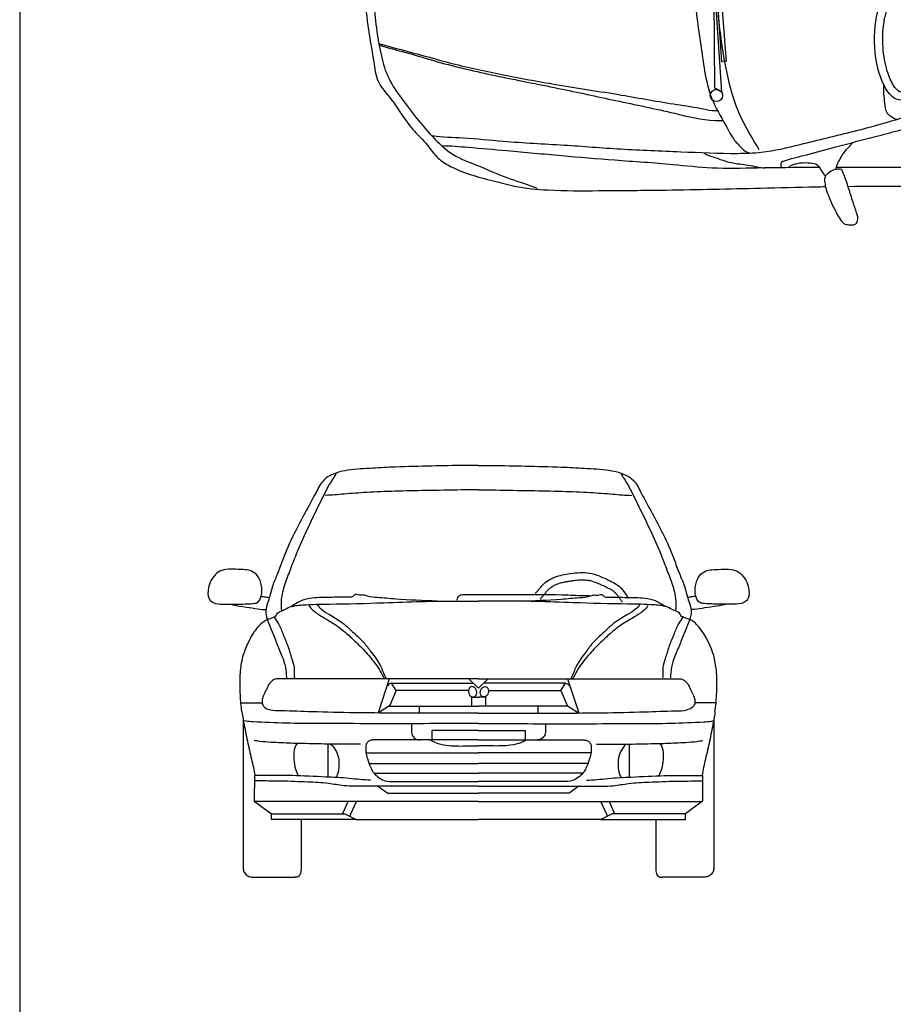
# Model space of a CAD drawing. Extents: x 149 to 250, y -977 to -912.
# Tile 30 of 156: x 204.17 to 207.32, y -965.13 to -961.58. Entities that reach past the tile are written whole.
import ezdxf

# ---------------------------------------------------------------- set-up
doc = ezdxf.new("R2010")
doc.units = 0
doc.header["$MEASUREMENT"] = 0
doc.layers.get('0').update_dxf_attribs({"linetype": 'CONTINUOUS'})
doc.layers.get('Defpoints').update_dxf_attribs({"linetype": 'CONTINUOUS'})

# ---------------------------------------------------------------- blocks, each defined once
blk = doc.blocks.new('galant-pl')
for p, q in [((1.2888, -0.4088), (1.2559, 0.0559)), ((1.2687, 0.0577), (1.3035, -0.407)), ((1.2632, -0.504), (1.2595, -0.0996)), ((1.2595, -0.0996), (1.287, -0.5168)), ((1.3035, -0.407), (1.2888, -0.4052)), ((1.287, -0.5168), (1.265, -0.504)), ((1.658, -0.8147), (1.6633, -0.8195))]:
    blk.add_line(p, q)
blk.add_circle((1.2688, -0.5294), 0.022)
blk.add_ellipse((1.9221, -0.3503), major_axis=(0.0131, -0.1957), ratio=0.418659)
for points, knots in [([(0, 0), (0, -0.0193), (-0.0013, -0.0793), (-0.0003, -0.1826), (0.0128, -0.2998), (0.0317, -0.3976), (0.0423, -0.4841), (0.1106, -0.5552), (0.1546, -0.6391), (0.2216, -0.6979), (0.2545, -0.7509), (0.3109, -0.7885), (0.3805, -0.8163), (0.4612, -0.8362), (0.5539, -0.8621), (0.6819, -0.8737), (0.8646, -0.8726), (1.1201, -0.8705), (1.381, -0.8648), (1.5727, -0.8596), (1.6508, -0.8583), (1.6624, -0.8581)], [38.78424, 38.78424, 38.78424, 38.78424, 60.961987, 107.588603, 157.189146, 195.362433, 222.981141, 253.838408, 304.60715, 330.780341, 355.011019, 374.928268, 407.089401, 440.613242, 470.209076, 517.177842, 587.262834, 679.689371, 810.034061, 886.325869, 899.579988, 899.579988, 899.579988, 899.579988]), ([(0.0297, 0), (0.0298, -0.0016), (0.0303, -0.0347), (0.0294, -0.097), (0.0305, -0.1906), (0.0407, -0.2837), (0.0559, -0.374), (0.0781, -0.4609), (0.1286, -0.5359), (0.1872, -0.612), (0.248, -0.684), (0.3191, -0.7493), (0.4126, -0.7822), (0.511, -0.8286), (0.5783, -0.8462), (0.6201, -0.8626), (0.6209, -0.8658)], [22.587173, 22.587173, 22.587173, 22.587173, 24.47218, 60.415699, 94.073658, 131.741622, 167.449361, 199.388861, 233.366298, 269.934958, 309.623736, 341.659931, 378.649676, 422.568467, 462.988403, 466.814373, 466.814373, 466.814373, 466.814373]), ([(1.1796, 0), (1.1798, -0.0082), (1.181, -0.0492), (1.1869, -0.1329), (1.1955, -0.2406), (1.2128, -0.3463), (1.2254, -0.4437), (1.2474, -0.5452), (1.2963, -0.6227), (1.3278, -0.6868), (1.358, -0.7166), (1.3765, -0.7351), (1.3867, -0.7352)], [21.921761, 21.921761, 21.921761, 21.921761, 31.354982, 68.898305, 118.057673, 155.154927, 191.495615, 231.006951, 272.403623, 296.410848, 311.027552, 322.708625, 322.708625, 322.708625, 322.708625]), ([(1.4235, -0.7253), (1.3988, -0.6849), (1.3419, -0.5922), (1.2832, -0.3661), (1.2689, -0.1628), (1.262, -0.0201), (1.2612, 0)], [0, 0, 0, 0, 54.051109, 124.138957, 264.529754, 287.614432, 287.614432, 287.614432, 287.614432]), ([(1.7017, -0.7879), (1.7657, -0.7878), (1.9141, -0.788), (2.1679, -0.7887), (2.4334, -0.7858), (2.7001, -0.7858), (2.9482, -0.7742), (3.2199, -0.7734), (3.4676, -0.764), (3.6721, -0.7608), (3.8188, -0.732), (3.9179, -0.7204), (3.9801, -0.6796), (3.9928, -0.6189), (4.0297, -0.531), (4.0599, -0.4225), (4.0802, -0.305), (4.079, -0.1741), (4.0845, -0.0692), (4.0841, -0.0042), (4.0841, 0)], [544.929067, 544.929067, 544.929067, 544.929067, 618.323653, 714.981673, 835.923725, 922.647506, 1020.671658, 1120.585792, 1233.912311, 1305.200931, 1354.026344, 1405.450525, 1418.000514, 1435.425589, 1472.675224, 1529.175859, 1563.249036, 1609.159911, 1678.769511, 1683.63443, 1683.63443, 1683.63443, 1683.63443]), ([(1.7434, -0.8572), (1.8083, -0.8566), (2.0127, -0.8561), (2.3628, -0.8558), (2.7788, -0.8582), (3.1738, -0.8621), (3.5085, -0.8598), (3.7742, -0.864), (4, -0.8528), (4.198, -0.8295), (4.3642, -0.8229), (4.4765, -0.789), (4.5293, -0.7251), (4.5636, -0.6551), (4.6157, -0.5792), (4.6057, -0.4489), (4.6288, -0.2957), (4.6305, -0.1355), (4.6346, -0.038), (4.6352, 0)], [930.531307, 930.531307, 930.531307, 930.531307, 1004.928128, 1164.855753, 1331.756468, 1481.864795, 1617.611394, 1715.41739, 1786.394964, 1876.620542, 1943.407147, 1978.062656, 2006.165201, 2035.08282, 2068.368423, 2107.906157, 2179.115565, 2247.302703, 2290.875136, 2290.875136, 2290.875136, 2290.875136]), ([(1.9333, -0.5163), (1.9336, -0.5163), (1.934, -0.5163), (1.9348, -0.516), (1.9354, -0.5158), (1.9368, -0.515), (1.9377, -0.5145), (1.9397, -0.5129), (1.9409, -0.5119), (1.9434, -0.5093), (1.9447, -0.5078), (1.9483, -0.5029), (1.9506, -0.4992), (1.9552, -0.4905), (1.9574, -0.4854), (1.9617, -0.4742), (1.9636, -0.4679), (1.9672, -0.4545), (1.9688, -0.4473), (1.9723, -0.4273), (1.9738, -0.4139), (1.9755, -0.3859), (1.9756, -0.3713), (1.9743, -0.3421), (1.9729, -0.3275), (1.9687, -0.299), (1.966, -0.2852), (1.9593, -0.2594), (1.9553, -0.2474), (1.9477, -0.2284), (1.9441, -0.2209), (1.9369, -0.208), (1.9332, -0.2025), (1.9272, -0.195), (1.9248, -0.1925), (1.9204, -0.1886), (1.9184, -0.1872), (1.9156, -0.1855), (1.9146, -0.1851), (1.913, -0.1845), (1.9124, -0.1844), (1.9115, -0.1843), (1.9111, -0.1843), (1.9104, -0.1844), (1.91, -0.1845), (1.9088, -0.1849), (1.9081, -0.1852), (1.9063, -0.1864), (1.9052, -0.1872), (1.9027, -0.1894), (1.9013, -0.1909), (1.8984, -0.1944), (1.8968, -0.1965), (1.8928, -0.2028), (1.8903, -0.2075), (1.8856, -0.2183), (1.8833, -0.2245), (1.8792, -0.238), (1.8773, -0.2453), (1.8741, -0.261), (1.8727, -0.2693), (1.87, -0.2917), (1.8691, -0.3063), (1.8688, -0.3362), (1.8695, -0.3515), (1.8724, -0.3816), (1.8747, -0.3965), (1.8805, -0.4247), (1.8841, -0.4381), (1.8915, -0.46), (1.8952, -0.469), (1.9028, -0.4848), (1.9068, -0.4917), (1.9134, -0.5012), (1.9161, -0.5045), (1.9212, -0.5098), (1.9235, -0.5117), (1.927, -0.5142), (1.9283, -0.5149), (1.9303, -0.5158), (1.9311, -0.5161), (1.9324, -0.5163), (1.9328, -0.5163), (1.9332, -0.5163), (1.9333, -0.5163), (1.9333, -0.5163)], [0, 0, 0, 0, 0.090998, 0.090998, 0.181995, 0.181995, 0.272993, 0.272993, 0.36399, 0.36399, 0.454988, 0.454988, 0.600892, 0.600892, 0.746796, 0.746796, 0.8927, 0.8927, 1.038604, 1.038604, 1.277597, 1.277597, 1.51659, 1.51659, 1.755583, 1.755583, 1.994575, 1.994575, 2.233568, 2.233568, 2.418434, 2.418434, 2.6033, 2.6033, 2.734374, 2.734374, 2.865447, 2.865447, 2.964727, 2.964727, 3.064007, 3.064007, 3.163287, 3.163287, 3.262567, 3.262567, 3.361848, 3.361848, 3.461128, 3.461128, 3.560408, 3.560408, 3.659688, 3.659688, 3.816331, 3.816331, 3.972974, 3.972974, 4.129617, 4.129617, 4.28626, 4.28626, 4.534086, 4.534086, 4.781912, 4.781912, 5.029737, 5.029737, 5.277563, 5.277563, 5.477491, 5.477491, 5.677418, 5.677418, 5.817515, 5.817515, 5.957612, 5.957612, 6.061674, 6.061674, 6.165736, 6.165736, 6.269799, 6.269799, 6.283185, 6.283185, 6.283185, 6.283185]), ([(0.2788, -0.71), (0.3103, -0.7108), (0.3884, -0.7172), (0.5319, -0.7294), (0.7081, -0.7462), (0.9078, -0.7633), (1.089, -0.7743), (1.2601, -0.794), (1.4302, -0.7891), (1.5594, -0.7882), (1.6339, -0.788), (1.6401, -0.788)], [0, 0, 0, 0, 36.0488, 89.825759, 165.154061, 238.890616, 319.494426, 373.271384, 436.037531, 514.223717, 521.409632, 521.409632, 521.409632, 521.409632])]:
    blk.add_open_spline(points, degree=3, knots=knots)
for points, start_tangent, end_tangent in [([(0.0501, -0.3415), (0.1523, -0.3695), (0.3145, -0.4135), (0.4948, -0.4536), (0.6892, -0.4896), (0.9256, -0.5276), (1.1259, -0.5617), (1.2221, -0.5777), (1.2641, -0.5837), (1.2741, -0.5837)], (0.95366, -0.300886), (0.997463, -0.071184)), ([(0.0541, -0.3475), (0.1162, -0.3655), (0.2625, -0.4075), (0.4708, -0.4576), (0.6992, -0.5036), (0.9055, -0.5476), (1.1179, -0.5937), (1.2641, -0.6197), (1.2902, -0.6197)], (0.934838, -0.355075), (0.998989, 0.044959)), ([(1.8721, -0.4935), (1.8721, -0.5232), (1.8751, -0.5566), (1.8825, -0.5886), (1.8959, -0.6027), (1.9204, -0.6153)], (-0.054761, -0.998499), (0.965961, -0.258686)), ([(0.2447, -0.674), (0.3549, -0.682), (0.4991, -0.6941), (0.7195, -0.7081), (0.9238, -0.7221), (1.1402, -0.7321), (1.3465, -0.7381), (1.4307, -0.7341), (1.5709, -0.7061), (1.6695, -0.682), (1.8638, -0.6319), (2.0121, -0.5899), (2.131, -0.5637), (2.2312, -0.5457), (2.3073, -0.5337), (2.4716, -0.5277), (2.6459, -0.5237), (2.8386, -0.5198), (3.079, -0.5218), (3.2257, -0.5237), (3.428, -0.5477), (3.5527, -0.5698), (3.763, -0.6138), (3.9473, -0.6478), (3.9874, -0.6558)], (0.989233, -0.146352), (0.994331, 0.106329)), ([(1.5079, -0.767), (1.5937, -0.7435), (1.6996, -0.715), (1.8525, -0.6747), (2.0223, -0.6293), (2.15, -0.5991), (2.2644, -0.589), (2.3971, -0.5789), (2.5304, -0.5773), (2.7943, -0.5722), (2.9881, -0.5756), (3.094, -0.579), (3.215, -0.6025), (3.368, -0.6428), (3.4706, -0.6831), (3.4941, -0.6949), (3.5025, -0.715), (3.5042, -0.7385), (3.5042, -0.7503), (3.5025, -0.7637)], (0.939028, 0.343839), (-0.468231, -0.883606)), ([(1.7006, -0.7958), (1.7043, -0.7795), (1.7136, -0.7609), (1.7337, -0.7297), (1.7523, -0.7092), (1.7602, -0.6999)], (0.035703, 0.999362), (0.779487, 0.626418)), ([(1.2245, -0.7365), (1.2625, -0.7525), (1.3026, -0.7665), (1.3527, -0.7765), (1.4148, -0.7865), (1.4448, -0.7905)], (0.798301, -0.602259), (0.999835, 0.018163)), ([(1.5086, -0.7669), (1.5038, -0.7697), (1.5011, -0.7751), (1.5008, -0.7809), (1.5021, -0.7856), (1.5052, -0.7894)], (-0.963259, -0.268576), (0.804828, -0.593508)), ([(1.5264, -0.7898), (1.5383, -0.7818), (1.5693, -0.7728), (1.6081, -0.7728), (1.634, -0.7808), (1.648, -0.8017), (1.658, -0.8147)], (0.68833, 0.725397), (0.677063, -0.735925)), ([(1.7018, -0.7959), (1.6832, -0.8028), (1.6662, -0.815), (1.6598, -0.8262), (1.6593, -0.84), (1.6625, -0.8586), (1.6715, -0.8883), (1.6869, -0.9233), (1.705, -0.9584), (1.7188, -0.9812), (1.7337, -0.9939), (1.7486, -0.9955), (1.764, -0.9955), (1.7741, -0.9902), (1.7783, -0.9817), (1.7746, -0.9531), (1.7619, -0.9143), (1.7454, -0.8633), (1.7348, -0.8315), (1.7236, -0.8023), (1.7199, -0.7964), (1.7119, -0.7954), (1.7023, -0.7959)], (-0.999929, 0.011893), (-0.966618, -0.25622))]:
    blk.add_spline(points, degree=3, dxfattribs=dict(start_tangent=start_tangent, end_tangent=end_tangent))
blk = doc.blocks.new('galant-fr')
for p, q in [((0.7404, 0.7157), (0.0123, 0.7157)), ((0.4188, 0.7159), (0.3787, 0.5927)), ((0.7405, 0.6824), (0.7061, 0.7155)), ((0.7405, 0.6824), (0.7749, 0.7155)), ((0.7406, 0.7157), (1.4687, 0.7157)), ((1.0622, 0.7159), (1.1023, 0.5927)), ((0.4432, 0.6737), (0.4265, 0.6996)), ((0.4265, 0.6996), (0.7229, 0.6996)), ((1.0545, 0.6996), (0.7581, 0.6996)), ((1.0377, 0.6737), (1.0545, 0.6996)), ((0.4433, 0.6737), (0.4195, 0.6176)), ((0.7049, 0.6737), (0.4433, 0.6737)), ((0.7155, 0.6504), (0.7155, 0.6176)), ((0.7157, 0.6496), (0.7404, 0.6496)), ((0.7653, 0.6496), (0.7406, 0.6496)), ((0.7655, 0.6504), (0.7655, 0.6176)), ((0.7761, 0.6737), (1.0377, 0.6737)), ((1.0377, 0.6737), (1.0615, 0.6176)), ((-0.1161, 0.6288), (-0.0399, 0.6288)), ((0.4198, 0.618), (0.3797, 0.5927)), ((0.4195, 0.6176), (0.7404, 0.6176)), ((0.5265, 0.618), (0.5265, 0.5926)), ((0.7155, 0.6176), (0.7404, 0.6176)), ((1.0615, 0.6176), (0.7406, 0.6176)), ((0.7655, 0.6176), (0.7406, 0.6176)), ((0.9545, 0.618), (0.9545, 0.5926)), ((1.0612, 0.618), (1.1013, 0.5927)), ((1.5971, 0.6288), (1.5209, 0.6288)), ((-0.1086, 0.5738), (-0.1086, 0.0303)), ((1.5896, 0.5738), (1.5896, 0.0303)), ((0.7404, 0.5288), (0.5722, 0.5288)), ((0.5722, 0.5288), (0.5722, 0.4952)), ((0.7406, 0.5288), (0.9088, 0.5288)), ((0.9088, 0.5288), (0.9088, 0.4952)), ((0.1974, 0.4798), (0.1974, 0.3614)), ((0.7404, 0.4951), (0.3585, 0.4951)), ((0.7406, 0.4951), (1.1225, 0.4951)), ((1.2836, 0.4798), (1.2836, 0.3614)), ((0.3349, 0.4485), (0.7404, 0.4485)), ((1.1461, 0.4485), (0.7406, 0.4485)), ((0.3466, 0.4098), (0.7404, 0.4098)), ((1.1344, 0.4098), (0.7406, 0.4098)), ((-0.0675, 0.3672), (-0.0683, 0.2745)), ((0.3642, 0.3755), (0.7404, 0.3755)), ((1.1168, 0.3755), (0.7406, 0.3755)), ((1.5485, 0.3672), (1.5493, 0.2745)), ((0.3779, 0.3287), (0.4136, 0.3032)), ((0.4401, 0.3451), (0.7404, 0.3451)), ((1.0409, 0.3451), (0.7406, 0.3451)), ((1.1031, 0.3287), (1.0674, 0.3032)), ((0.4136, 0.3032), (0.7404, 0.3032)), ((1.0674, 0.3032), (0.7406, 0.3032)), ((-0.0683, 0.2745), (-0.0065, 0.229)), ((0.7404, 0.2727), (-0.068, 0.2727)), ((0.2694, 0.2728), (0.2497, 0.2282)), ((0.2986, 0.2719), (0.2789, 0.2273)), ((0.7406, 0.2727), (1.549, 0.2727)), ((1.1823, 0.2719), (1.2021, 0.2273)), ((1.2115, 0.2728), (1.2313, 0.2282)), ((1.5493, 0.2745), (1.4875, 0.229)), ((-0.0062, 0.2084), (-0.0062, 0.2282)), ((-0.0054, 0.2282), (0.2583, 0.2282)), ((0.2583, 0.2282), (0.2995, 0.2084)), ((0.2789, 0.2273), (0.2759, 0.2201)), ((1.2227, 0.2282), (1.1815, 0.2084)), ((1.2021, 0.2273), (1.2051, 0.2201)), ((1.4864, 0.2282), (1.2227, 0.2282)), ((1.4872, 0.2084), (1.4872, 0.2282)), ((0.2995, 0.2084), (-0.0062, 0.2084)), ((0.1005, 0.2083), (0.1005, 0.0312)), ((0.299, 0.2083), (0.7404, 0.2083)), ((1.182, 0.2083), (0.7406, 0.2083)), ((1.1815, 0.2084), (1.4872, 0.2084)), ((1.3805, 0.2083), (1.3805, 0.0312)), ((-0.077, 0), (0.077, 0)), ((1.558, 0), (1.404, 0))]:
    blk.add_line(p, q)
for points, knots in [([(0.7404, 1.4855), (0.7232, 1.4855), (0.6671, 1.4858), (0.5671, 1.4827), (0.4571, 1.4816), (0.3563, 1.4744), (0.2851, 1.4727), (0.2253, 1.4596), (0.1787, 1.4373), (0.1371, 1.3523), (0.0829, 1.2611), (0.0396, 1.1613), (0.0175, 1.0978), (-0.0043, 1.0508), (-0.0135, 1.007), (-0.0267, 0.9721), (-0.0269, 0.9464), (-0.0193, 0.9205), (-0.0045, 0.8881), (0.0122, 0.8443), (0.0307, 0.8005), (0.0459, 0.7589), (0.0472, 0.7321), (0.0476, 0.7194)], [46.748183, 46.748183, 46.748183, 46.748183, 66.46285, 111.071474, 161.372949, 192.467235, 227.109732, 242.3817, 262.932961, 283.175951, 347.603777, 386.254416, 407.271705, 424.715691, 445.302219, 458.445333, 467.182617, 474.10027, 489.191403, 508.014422, 527.811253, 543.840163, 558.316243, 558.316243, 558.316243, 558.316243]), ([(0.7406, 1.4855), (0.7578, 1.4855), (0.8139, 1.4858), (0.9139, 1.4827), (1.0239, 1.4816), (1.1247, 1.4744), (1.1959, 1.4727), (1.2557, 1.4596), (1.3023, 1.4373), (1.3439, 1.3523), (1.3981, 1.2611), (1.4414, 1.1613), (1.4634, 1.0978), (1.4853, 1.0508), (1.4945, 1.007), (1.5077, 0.9721), (1.5079, 0.9464), (1.5003, 0.9205), (1.4855, 0.8881), (1.4688, 0.8443), (1.4503, 0.8005), (1.4351, 0.7589), (1.4338, 0.7321), (1.4334, 0.7194)], [46.748183, 46.748183, 46.748183, 46.748183, 66.46285, 111.071474, 161.372949, 192.467235, 227.109732, 242.3817, 262.932961, 283.175951, 347.603777, 386.254416, 407.271705, 424.715691, 445.302219, 458.445333, 467.182617, 474.10027, 489.191403, 508.014422, 527.811253, 543.840163, 558.316243, 558.316243, 558.316243, 558.316243]), ([(0.7404, 1.3975), (0.7198, 1.3975), (0.6568, 1.397), (0.5565, 1.3947), (0.4424, 1.3932), (0.3439, 1.3887), (0.2601, 1.3831), (0.2105, 1.3776), (0.1876, 1.3776)], [47.6543, 47.6543, 47.6543, 47.6543, 71.283987, 119.82722, 162.687178, 202.078963, 232.764694, 259.058153, 259.058153, 259.058153, 259.058153]), ([(0.7406, 1.3975), (0.7612, 1.3975), (0.8242, 1.397), (0.9245, 1.3947), (1.0386, 1.3932), (1.1371, 1.3887), (1.2209, 1.3831), (1.2705, 1.3776), (1.2934, 1.3776)], [47.6543, 47.6543, 47.6543, 47.6543, 71.283987, 119.82722, 162.687178, 202.078963, 232.764694, 259.058153, 259.058153, 259.058153, 259.058153]), ([(0.9632, 1.0044), (0.9644, 1.0055), (0.9655, 1.0066), (0.9687, 1.0098), (0.9707, 1.0119), (0.9755, 1.0175), (0.9782, 1.0208), (0.9832, 1.0269), (0.9854, 1.0297), (0.9883, 1.033), (0.989, 1.0339), (0.9905, 1.0355), (0.9912, 1.0362), (0.9927, 1.0377), (0.9935, 1.0384), (0.9958, 1.0406), (0.9975, 1.042), (1.0027, 1.046), (1.0064, 1.0485), (1.0135, 1.0526), (1.0168, 1.0543), (1.0245, 1.0577), (1.0288, 1.0593), (1.038, 1.0622), (1.0428, 1.0635), (1.0514, 1.0654), (1.0551, 1.0661), (1.0636, 1.0676), (1.0684, 1.0683), (1.0752, 1.0693), (1.0771, 1.0696), (1.0809, 1.0701), (1.0828, 1.0704), (1.0885, 1.0711), (1.0922, 1.0715), (1.1031, 1.0726), (1.1102, 1.073), (1.1236, 1.073), (1.13, 1.0725), (1.1373, 1.0713), (1.1386, 1.0711), (1.1413, 1.0705), (1.1427, 1.0702), (1.1468, 1.0692), (1.1495, 1.0684), (1.1588, 1.0655), (1.1656, 1.0628), (1.1756, 1.0586), (1.1785, 1.0572), (1.1844, 1.0546), (1.1872, 1.0533), (1.1917, 1.0512), (1.1933, 1.0505), (1.1965, 1.049), (1.198, 1.0483), (1.2026, 1.0462), (1.2056, 1.0448), (1.213, 1.041), (1.2173, 1.0387), (1.2249, 1.0339), (1.2282, 1.0315), (1.2318, 1.0283), (1.2325, 1.0277), (1.2338, 1.0264), (1.2345, 1.0257), (1.2365, 1.0236), (1.2378, 1.0221), (1.2412, 1.0181), (1.2432, 1.0156), (1.247, 1.0103), (1.2489, 1.0076), (1.2526, 1.0022), (1.2544, 0.9994), (1.2572, 0.9952), (1.258, 0.9939), (1.2589, 0.9926)], [0, 0, 0, 0, 1.340738, 1.340738, 4.022213, 4.022213, 8.490423, 8.490423, 12.958632, 12.958632, 14.544797, 14.544797, 16.171758, 16.171758, 17.798719, 17.798719, 21.052642, 21.052642, 27.560487, 27.560487, 32.749217, 32.749217, 39.295597, 39.295597, 45.841976, 45.841976, 50.680745, 50.680745, 56.484064, 56.484064, 58.733305, 58.733305, 60.982546, 60.982546, 65.481029, 65.481029, 74.477995, 74.477995, 83.47496, 83.47496, 85.476825, 85.476825, 87.478689, 87.478689, 91.482418, 91.482418, 100.749175, 100.749175, 104.627912, 104.627912, 108.228214, 108.228214, 110.208061, 110.208061, 112.187908, 112.187908, 116.147603, 116.147603, 122.638039, 122.638039, 129.128475, 129.128475, 130.620395, 130.620395, 132.112315, 132.112315, 135.096154, 135.096154, 139.471565, 139.471565, 143.494266, 143.494266, 147.516966, 147.516966, 149.356387, 149.356387, 149.356387, 149.356387]), ([(0.0042, 0.9388), (0.0098, 0.9408), (0.0142, 0.9562), (0.0355, 0.9616), (0.0624, 0.9788), (0.1215, 0.9845), (0.2353, 0.9854), (0.3785, 0.9894), (0.5375, 0.9956), (0.6515, 0.9961), (0.7204, 0.9962), (0.7404, 0.9962)], [0, 0, 0, 0, 6.801014, 14.888781, 23.462982, 43.555543, 80.553875, 155.43828, 206.965501, 263.126217, 285.999605, 285.999605, 285.999605, 285.999605]), ([(1.4768, 0.9388), (1.4712, 0.9408), (1.4668, 0.9562), (1.4455, 0.9616), (1.4186, 0.9788), (1.3595, 0.9845), (1.2457, 0.9854), (1.1025, 0.9894), (0.9435, 0.9956), (0.8295, 0.9961), (0.7606, 0.9962), (0.7406, 0.9962)], [0, 0, 0, 0, 6.801014, 14.888781, 23.462982, 43.555543, 80.553875, 155.43828, 206.965501, 263.126217, 285.999605, 285.999605, 285.999605, 285.999605]), ([(0.7404, 0.5921), (0.6984, 0.5921), (0.5984, 0.5921), (0.4495, 0.5919), (0.2916, 0.5928), (0.1548, 0.5958), (0.0529, 0.5998), (0.0013, 0.6006), (-0.0129, 0.6035)], [14.825574, 14.825574, 14.825574, 14.825574, 62.964805, 129.427655, 185.465365, 244.072266, 286.069257, 302.736574, 302.736574, 302.736574, 302.736574]), ([(0.7406, 0.5921), (0.7826, 0.5921), (0.8826, 0.5921), (1.0315, 0.5919), (1.1894, 0.5928), (1.3262, 0.5958), (1.4281, 0.5998), (1.4797, 0.6006), (1.4939, 0.6035)], [14.825574, 14.825574, 14.825574, 14.825574, 62.964805, 129.427655, 185.465365, 244.072266, 286.069257, 302.736574, 302.736574, 302.736574, 302.736574]), ([(0.7404, 0.5546), (0.7115, 0.5546), (0.6339, 0.5547), (0.4985, 0.5534), (0.3367, 0.5535), (0.1829, 0.555), (0.0472, 0.5544), (-0.0418, 0.559), (-0.0936, 0.5618), (-0.1056, 0.5646), (-0.1086, 0.5658)], [28.89185, 28.89185, 28.89185, 28.89185, 62.017043, 117.800528, 184.083294, 247.524945, 294.120911, 339.530853, 349.750397, 353.491456, 353.491456, 353.491456, 353.491456]), ([(0.7406, 0.5546), (0.7695, 0.5546), (0.8471, 0.5547), (0.9825, 0.5534), (1.1443, 0.5535), (1.2981, 0.555), (1.4338, 0.5544), (1.5228, 0.559), (1.5746, 0.5618), (1.5866, 0.5646), (1.5896, 0.5658)], [28.89185, 28.89185, 28.89185, 28.89185, 62.017043, 117.800528, 184.083294, 247.524945, 294.120911, 339.530853, 349.750397, 353.491456, 353.491456, 353.491456, 353.491456]), ([(0.5652, 0.4955), (0.575, 0.4906), (0.5966, 0.48), (0.6434, 0.4725), (0.6921, 0.4737), (0.7278, 0.4736), (0.7404, 0.4736)], [0, 0, 0, 0, 12.504057, 27.292814, 53.831307, 68.240667, 68.240667, 68.240667, 68.240667]), ([(0.9158, 0.4955), (0.906, 0.4906), (0.8844, 0.48), (0.8375, 0.4725), (0.7889, 0.4737), (0.7532, 0.4736), (0.7406, 0.4736)], [0, 0, 0, 0, 12.504057, 27.292814, 53.831307, 68.240667, 68.240667, 68.240667, 68.240667]), ([(0.7404, 0.3286), (0.7241, 0.3286), (0.6794, 0.3285), (0.5933, 0.3286), (0.4741, 0.3283), (0.3568, 0.3294), (0.262, 0.3271), (0.1929, 0.3404), (0.1172, 0.3433), (0.0364, 0.3472), (-0.0275, 0.3469), (-0.0593, 0.3479), (-0.0673, 0.3483)], [26.271105, 26.271105, 26.271105, 26.271105, 44.954152, 77.439258, 125.018472, 181.539555, 212.06292, 233.269658, 261.884883, 298.758156, 325.995127, 335.188682, 335.188682, 335.188682, 335.188682]), ([(0.7406, 0.3286), (0.7569, 0.3286), (0.8016, 0.3285), (0.8877, 0.3286), (1.0069, 0.3283), (1.1242, 0.3294), (1.219, 0.3271), (1.2881, 0.3404), (1.3638, 0.3433), (1.4445, 0.3472), (1.5085, 0.3469), (1.5403, 0.3479), (1.5483, 0.3483)], [26.271105, 26.271105, 26.271105, 26.271105, 44.954152, 77.439258, 125.018472, 181.539555, 212.06292, 233.269658, 261.884883, 298.758156, 325.995127, 335.188682, 335.188682, 335.188682, 335.188682])]:
    blk.add_open_spline(points, degree=3, knots=knots)
for points, start_tangent, end_tangent in [([(0.2274, 1.4577), (0.2022, 1.4165), (0.1679, 1.3491), (0.1164, 1.2427), (0.0786, 1.1547), (0.0569, 1.0984), (0.0374, 1.0435), (0.0305, 1.0138), (0.0282, 0.976), (0.0305, 0.9623)], (-0.497908, -0.86723), (0.362755, -0.931885)), ([(1.2536, 1.4577), (1.2788, 1.4165), (1.3131, 1.3491), (1.3646, 1.2427), (1.4024, 1.1547), (1.4241, 1.0984), (1.4436, 1.0435), (1.4505, 1.0138), (1.4527, 0.976), (1.4505, 0.9623)], (0.497908, -0.86723), (-0.362755, -0.931885)), ([(-0.1002, 1.1092), (-0.1347, 1.111), (-0.1707, 1.1099), (-0.1988, 1.1002), (-0.2193, 1.079), (-0.2326, 1.0495), (-0.2355, 1.0247), (-0.234, 1.0103), (-0.224, 0.9956), (-0.1898, 0.9855), (-0.1271, 0.9852), (-0.0753, 0.987), (-0.058, 0.9909), (-0.0436, 1.0139), (-0.0426, 1.0517), (-0.057, 1.0877), (-0.0789, 1.1042), (-0.1009, 1.1092)], (-0.996426, 0.08447), (-0.999044, 0.043714)), ([(0.9453, 1.0239), (0.9717, 1.0541), (1.0151, 1.0823), (1.0717, 1.0955), (1.1415, 1.0974), (1.2037, 1.0748), (1.249, 1.0484), (1.2698, 1.0239), (1.2811, 1.007)], (0.736862, 0.676043), (0.544119, -0.839008)), ([(1.5811, 1.1092), (1.6157, 1.111), (1.6517, 1.1099), (1.6798, 1.1002), (1.7003, 1.079), (1.7136, 1.0495), (1.7165, 1.0247), (1.715, 1.0103), (1.705, 0.9956), (1.6708, 0.9855), (1.6081, 0.9852), (1.5563, 0.987), (1.539, 0.9909), (1.5246, 1.0139), (1.5236, 1.0517), (1.538, 1.0877), (1.5599, 1.1042), (1.5819, 1.1092)], (0.996426, 0.08447), (0.999044, 0.043714)), ([(0.5907, 0.9957), (0.4419, 1.0034), (0.3752, 1.009), (0.3401, 1.0139), (0.3246, 1.0181), (0.3099, 1.0181), (0.2924, 1.0181), (0.2846, 1.0111), (0.2783, 1.0104), (0.2123, 1.0097), (0.1491, 1.0076), (0.1105, 1.0006), (0.0824, 0.9873), (0.0663, 0.9788)], (-0.998518, 0.054416), (-0.89771, -0.440586)), ([(0.6624, 0.9994), (0.6718, 1.0164), (0.6926, 1.0202), (0.785, 1.0202), (0.8944, 1.0202), (1.0623, 1.0183), (1.1415, 1.0164)], (0.474462, 0.880276), (0.999864, 0.01651)), ([(0.8903, 0.9957), (1.0391, 1.0034), (1.1058, 1.009), (1.1409, 1.0139), (1.1563, 1.0181), (1.1711, 1.0181), (1.1886, 1.0181), (1.1964, 1.0111), (1.2027, 1.0104), (1.2687, 1.0097), (1.3319, 1.0076), (1.3705, 1.0006), (1.3986, 0.9873), (1.4147, 0.9788)], (0.998518, 0.054416), (0.89771, -0.440586)), ([(-0.1544, 0.9847), (-0.1202, 0.9779), (-0.0756, 0.9714), (-0.0389, 0.9663), (-0.0259, 0.9653)], (0.973984, -0.226615), (0.993131, -0.11701)), ([(0.129, 0.9804), (0.1433, 0.9632), (0.1778, 0.9388), (0.2208, 0.9131), (0.2646, 0.8793), (0.299, 0.8477), (0.3392, 0.8062), (0.3816, 0.7501), (0.3967, 0.7236), (0.4017, 0.7157)], (0.455247, -0.890365), (0.64249, -0.766294)), ([(0.1585, 0.9825), (0.1736, 0.9674), (0.203, 0.9474), (0.2481, 0.9187), (0.2983, 0.8743), (0.3236, 0.8505), (0.3487, 0.8182), (0.3838, 0.7681), (0.4024, 0.7265), (0.4068, 0.7158)], (0.697222, -0.716855), (0.303426, -0.952855)), ([(1.3225, 0.9825), (1.3074, 0.9674), (1.278, 0.9474), (1.2329, 0.9187), (1.1827, 0.8743), (1.1574, 0.8505), (1.1323, 0.8182), (1.0972, 0.7681), (1.0785, 0.7265), (1.0742, 0.7158)], (-0.697222, -0.716855), (-0.303426, -0.952855)), ([(1.352, 0.9804), (1.3377, 0.9632), (1.3032, 0.9388), (1.2602, 0.9131), (1.2164, 0.8793), (1.182, 0.8477), (1.1418, 0.8062), (1.0994, 0.7501), (1.0843, 0.7236), (1.0793, 0.7157)], (-0.455247, -0.890365), (-0.64249, -0.766294)), ([(1.6354, 0.9847), (1.6012, 0.9779), (1.5566, 0.9714), (1.5199, 0.9663), (1.5069, 0.9653)], (-0.973984, -0.226615), (-0.993131, -0.11701)), ([(-0.1128, 0.5979), (-0.1185, 0.6562), (-0.1185, 0.7385), (-0.1093, 0.7946), (-0.0819, 0.862), (-0.0497, 0.9081), (-0.0337, 0.9229), (-0.0143, 0.9321), (0.0029, 0.9389)], (-0.162815, 0.986657), (0.88473, 0.466105)), ([(0.0018, 0.939), (0.019, 0.9139), (0.0361, 0.875), (0.0533, 0.8316), (0.067, 0.7881), (0.0751, 0.7561), (0.0751, 0.7355), (0.0762, 0.7195)], (0.636904, -0.770943), (0.051924, -0.998651)), ([(1.4792, 0.939), (1.462, 0.9139), (1.4448, 0.875), (1.4277, 0.8316), (1.4139, 0.7881), (1.4059, 0.7561), (1.4059, 0.7355), (1.4048, 0.7195)], (-0.636904, -0.770943), (-0.051924, -0.998651)), ([(1.5938, 0.5979), (1.5995, 0.6562), (1.5995, 0.7385), (1.5903, 0.7946), (1.5629, 0.862), (1.5307, 0.9081), (1.5147, 0.9229), (1.4953, 0.9321), (1.4781, 0.9389)], (0.162815, 0.986657), (-0.88473, 0.466105)), ([(0.0131, 0.7154), (0.0011, 0.712), (-0.0132, 0.6985), (-0.0249, 0.6778), (-0.0343, 0.6575), (-0.0395, 0.641), (-0.0395, 0.626), (-0.0301, 0.6121), (-0.0113, 0.6034)], (-1, 0), (0.992362, -0.123363)), ([(1.4679, 0.7154), (1.4799, 0.712), (1.4942, 0.6985), (1.5058, 0.6778), (1.5152, 0.6575), (1.5205, 0.641), (1.5205, 0.626), (1.5111, 0.6121), (1.4923, 0.6034)], (1, 0), (-0.992362, -0.123363)), ([(0.4274, 0.6997), (0.4193, 0.6976), (0.4132, 0.6921), (0.4081, 0.6834)], (-1, 0), (-0.297812, -0.954625)), ([(0.7089, 0.6848), (0.7053, 0.6772), (0.7053, 0.6648), (0.7093, 0.656), (0.7165, 0.6508), (0.7241, 0.6508), (0.7301, 0.654), (0.7337, 0.6612), (0.7329, 0.6736), (0.7273, 0.6832), (0.7197, 0.6872), (0.7125, 0.6868), (0.7089, 0.6852)], (-0.863975, -0.503534), (-0.846851, -0.53183)), ([(0.7721, 0.6848), (0.7757, 0.6772), (0.7757, 0.6648), (0.7717, 0.656), (0.7645, 0.6508), (0.7569, 0.6508), (0.7509, 0.654), (0.7473, 0.6612), (0.7481, 0.6736), (0.7537, 0.6832), (0.7613, 0.6872), (0.7685, 0.6868), (0.7721, 0.6852)], (0.863975, -0.503534), (0.846851, -0.53183)), ([(1.0536, 0.6997), (1.0617, 0.6976), (1.0678, 0.6921), (1.0729, 0.6834)], (1, 0), (0.297812, -0.954625)), ([(-0.1128, 0.5979), (-0.1068, 0.558), (-0.093, 0.4911), (-0.0784, 0.4259), (-0.0664, 0.3667)], (0.089736, -0.995966), (0.121582, -0.992581)), ([(1.5938, 0.5979), (1.5878, 0.558), (1.574, 0.4911), (1.5594, 0.4259), (1.5474, 0.3667)], (-0.089736, -0.995966), (-0.121582, -0.992581)), ([(0.4995, 0.5539), (0.4987, 0.5349), (0.5016, 0.513), (0.5119, 0.5006), (0.5287, 0.4955)], (-0.225051, -0.974347), (1, 0)), ([(0.9815, 0.5539), (0.9823, 0.5349), (0.9793, 0.513), (0.9691, 0.5006), (0.9523, 0.4955)], (0.225051, -0.974347), (-1, 0)), ([(0.315, 0.4798), (0.2317, 0.4798), (0.1372, 0.4815), (0.0642, 0.4832), (-0.007, 0.4866), (-0.0483, 0.4901), (-0.0689, 0.4935)], (-0.99998, -0.006364), (-0.972435, 0.233175)), ([(0.0874, 0.4832), (0.0788, 0.4703), (0.0745, 0.4257), (0.0806, 0.3897), (0.09, 0.3657)], (-0.753459, -0.657495), (0.383797, -0.923418)), ([(0.2068, 0.4798), (0.2205, 0.4643), (0.2334, 0.4394), (0.2369, 0.4034), (0.2317, 0.3717), (0.2257, 0.3597)], (0.873953, -0.48601), (-0.475635, -0.879643)), ([(0.3584, 0.495), (0.347, 0.4921), (0.3385, 0.4853), (0.3339, 0.4704), (0.3345, 0.4502), (0.3396, 0.4279), (0.3507, 0.3985), (0.3599, 0.3802), (0.3773, 0.3625), (0.4001, 0.3485), (0.4401, 0.3451)], (-0.999996, 0.002992), (0.999987, -0.00507)), ([(1.1226, 0.495), (1.134, 0.4921), (1.1425, 0.4853), (1.1471, 0.4704), (1.1465, 0.4502), (1.1414, 0.4279), (1.1303, 0.3985), (1.1211, 0.3802), (1.1037, 0.3625), (1.0809, 0.3485), (1.0409, 0.3451)], (0.999996, 0.002992), (-0.999987, -0.00507)), ([(1.166, 0.4798), (1.2493, 0.4798), (1.3438, 0.4815), (1.4168, 0.4832), (1.488, 0.4866), (1.5293, 0.4901), (1.5499, 0.4935)], (0.99998, -0.006364), (0.972435, 0.233175)), ([(1.2742, 0.4798), (1.2605, 0.4643), (1.2476, 0.4394), (1.2441, 0.4034), (1.2493, 0.3717), (1.2553, 0.3597)], (-0.873953, -0.48601), (0.475635, -0.879643)), ([(1.3936, 0.4832), (1.4022, 0.4703), (1.4065, 0.4257), (1.4004, 0.3897), (1.391, 0.3657)], (0.753459, -0.657495), (-0.383797, -0.923418)), ([(0.3511, 0.3502), (0.2738, 0.3562), (0.1896, 0.3614), (0.0694, 0.3665), (-0.0122, 0.3674), (-0.0672, 0.3674)], (-0.999981, -0.006167), (-1, 0)), ([(1.1299, 0.3502), (1.2072, 0.3562), (1.2914, 0.3614), (1.4116, 0.3665), (1.4932, 0.3674), (1.5482, 0.3674)], (0.999981, -0.006167), (1, 0)), ([(0.1005, 0.0312), (0.0983, 0.0138), (0.0904, 0.002), (0.077, 0)], (0, -1), (-1, 0)), ([(1.3805, 0.0312), (1.3827, 0.0138), (1.3906, 0.002), (1.404, 0)], (0, -1), (1, 0))]:
    blk.add_spline(points, degree=3, dxfattribs=dict(start_tangent=start_tangent, end_tangent=end_tangent))
for points in [[(-0.0439, 1.0139), (-0.0277, 1.011), (-0.0147, 1.0088)], [(1.5249, 1.0139), (1.5087, 1.011), (1.4957, 1.0088)]]:
    blk.add_spline(points, degree=3)
for points, end_tangent in [([(-0.1086, 0.0303), (-0.1042, 0.0168), (-0.0913, 0.0045), (-0.077, 0)], (1, 0)), ([(1.5896, 0.0303), (1.5852, 0.0168), (1.5723, 0.0045), (1.558, 0)], (-1, 0))]:
    blk.add_spline(points, degree=3, dxfattribs=dict(end_tangent=end_tangent))

msp = doc.modelspace()

# ---------------------------------------------------------------- linework, layer by layer
at = {"layer": 'Defpoints'}
msp.add_lwpolyline([(204.16667, -976.22704), (225.76667, -976.22704), (225.76667, -948.32704), (204.16667, -948.32704)], close=True, dxfattribs=at)

# ---------------------------------------------------------------- block references
for name, p in [('galant-pl', (205.4116, -961.32194)), ('galant-fr', (205.08144, -964.67145))]:
    msp.add_blockref(name, p)

doc.saveas('drawing.dxf')
